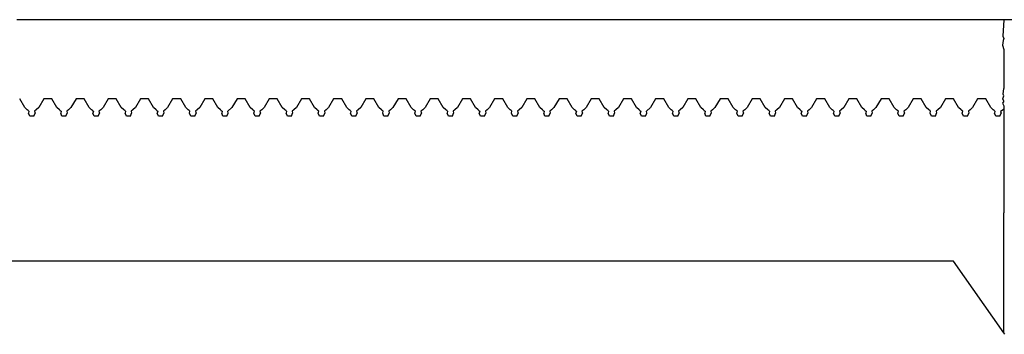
# Model space of a CAD drawing. Extents: x -1681 to 1519, y -1242 to 981.
# Tile 11 of 28: x -51 to -20, y -79 to -69. Entities that reach past the tile are written whole.
import ezdxf

# ---------------------------------------------------------------- set-up
doc = ezdxf.new("R2010")
doc.units = 0
doc.layers.get('0').update_dxf_attribs({"linetype": 'CONTINUOUS'})

msp = doc.modelspace()

# ---------------------------------------------------------------- linework, layer by layer
for p, q in [((-51.048, -69.368), (-51.142, -69.368)), ((-50.986, -69.368), (-51.048, -69.368)), ((-50.861, -69.368), (-50.986, -69.368)), ((-50.798, -69.368), (-50.861, -69.368)), ((-50.705, -69.368), (-50.798, -69.368)), ((-50.642, -69.368), (-50.705, -69.368)), ((-50.548, -69.368), (-50.642, -69.368)), ((-50.486, -69.368), (-50.548, -69.368)), ((-50.361, -69.368), (-50.486, -69.368)), ((-50.298, -69.368), (-50.361, -69.368)), ((-50.205, -69.368), (-50.298, -69.368)), ((-50.142, -69.368), (-50.205, -69.368)), ((-50.048, -69.368), (-50.142, -69.368)), ((-49.986, -69.368), (-50.048, -69.368)), ((-49.861, -69.368), (-49.986, -69.368)), ((-49.798, -69.368), (-49.861, -69.368)), ((-49.705, -69.368), (-49.798, -69.368)), ((-49.642, -69.368), (-49.705, -69.368)), ((-49.548, -69.368), (-49.642, -69.368)), ((-49.486, -69.368), (-49.548, -69.368)), ((-49.361, -69.368), (-49.486, -69.368)), ((-49.298, -69.368), (-49.361, -69.368)), ((-49.205, -69.368), (-49.298, -69.368)), ((-49.142, -69.368), (-49.205, -69.368)), ((-49.048, -69.368), (-49.142, -69.368)), ((-48.986, -69.368), (-49.048, -69.368)), ((-48.861, -69.368), (-48.986, -69.368)), ((-48.798, -69.368), (-48.861, -69.368)), ((-48.705, -69.368), (-48.798, -69.368)), ((-48.642, -69.368), (-48.705, -69.368)), ((-48.548, -69.368), (-48.642, -69.368)), ((-48.486, -69.368), (-48.548, -69.368)), ((-48.361, -69.368), (-48.486, -69.368)), ((-48.298, -69.368), (-48.361, -69.368)), ((-48.205, -69.368), (-48.298, -69.368)), ((-48.142, -69.368), (-48.205, -69.368)), ((-48.048, -69.368), (-48.142, -69.368)), ((-47.986, -69.368), (-48.048, -69.368)), ((-47.861, -69.368), (-47.986, -69.368)), ((-47.798, -69.368), (-47.861, -69.368)), ((-47.705, -69.368), (-47.798, -69.368)), ((-47.642, -69.368), (-47.705, -69.368)), ((-47.548, -69.368), (-47.642, -69.368)), ((-47.486, -69.368), (-47.548, -69.368)), ((-47.361, -69.368), (-47.486, -69.368)), ((-47.298, -69.368), (-47.361, -69.368)), ((-47.205, -69.368), (-47.298, -69.368)), ((-47.142, -69.368), (-47.205, -69.368)), ((-47.048, -69.368), (-47.142, -69.368)), ((-46.986, -69.368), (-47.048, -69.368)), ((-46.861, -69.368), (-46.986, -69.368)), ((-46.798, -69.368), (-46.861, -69.368)), ((-46.705, -69.368), (-46.798, -69.368)), ((-46.642, -69.368), (-46.705, -69.368)), ((-46.548, -69.368), (-46.642, -69.368)), ((-46.298, -69.368), (-46.548, -69.368)), ((-46.205, -69.368), (-46.298, -69.368)), ((-46.142, -69.368), (-46.205, -69.368)), ((-46.048, -69.368), (-46.142, -69.368)), ((-45.986, -69.368), (-46.048, -69.368)), ((-45.861, -69.368), (-45.986, -69.368)), ((-45.705, -69.368), (-45.861, -69.368)), ((-45.642, -69.368), (-45.705, -69.368)), ((-45.548, -69.368), (-45.642, -69.368)), ((-45.486, -69.368), (-45.548, -69.368)), ((-45.361, -69.368), (-45.486, -69.368)), ((-45.298, -69.368), (-45.361, -69.368)), ((-45.205, -69.368), (-45.298, -69.368)), ((-45.142, -69.368), (-45.205, -69.368)), ((-45.048, -69.368), (-45.142, -69.368)), ((-44.986, -69.368), (-45.048, -69.368)), ((-44.861, -69.368), (-44.986, -69.368)), ((-44.798, -69.368), (-44.861, -69.368)), ((-44.705, -69.368), (-44.798, -69.368)), ((-44.548, -69.368), (-44.705, -69.368)), ((-44.486, -69.368), (-44.548, -69.368)), ((-44.361, -69.368), (-44.486, -69.368)), ((-44.298, -69.368), (-44.361, -69.368)), ((-44.205, -69.368), (-44.298, -69.368)), ((-44.142, -69.368), (-44.205, -69.368)), ((-44.048, -69.368), (-44.142, -69.368)), ((-43.986, -69.368), (-44.048, -69.368)), ((-43.861, -69.368), (-43.986, -69.368)), ((-43.798, -69.368), (-43.861, -69.368)), ((-43.705, -69.368), (-43.798, -69.368)), ((-43.642, -69.368), (-43.705, -69.368)), ((-43.548, -69.368), (-43.642, -69.368)), ((-43.486, -69.368), (-43.548, -69.368)), ((-43.361, -69.368), (-43.486, -69.368)), ((-43.298, -69.368), (-43.361, -69.368)), ((-43.205, -69.368), (-43.298, -69.368)), ((-43.142, -69.368), (-43.205, -69.368)), ((-43.048, -69.368), (-43.142, -69.368)), ((-42.986, -69.368), (-43.048, -69.368)), ((-42.861, -69.368), (-42.986, -69.368)), ((-42.798, -69.368), (-42.861, -69.368)), ((-42.705, -69.368), (-42.798, -69.368)), ((-42.642, -69.368), (-42.705, -69.368)), ((-42.548, -69.368), (-42.642, -69.368)), ((-42.486, -69.368), (-42.548, -69.368)), ((-42.361, -69.368), (-42.486, -69.368)), ((-42.298, -69.368), (-42.361, -69.368)), ((-42.205, -69.368), (-42.298, -69.368)), ((-42.142, -69.368), (-42.205, -69.368)), ((-42.048, -69.368), (-42.142, -69.368)), ((-41.986, -69.368), (-42.048, -69.368)), ((-41.861, -69.368), (-41.986, -69.368)), ((-41.798, -69.368), (-41.861, -69.368)), ((-41.705, -69.368), (-41.798, -69.368)), ((-41.642, -69.368), (-41.705, -69.368)), ((-41.548, -69.368), (-41.642, -69.368)), ((-41.486, -69.368), (-41.548, -69.368)), ((-41.361, -69.368), (-41.486, -69.368)), ((-41.298, -69.368), (-41.361, -69.368)), ((-41.205, -69.368), (-41.298, -69.368)), ((-41.142, -69.368), (-41.205, -69.368)), ((-41.048, -69.368), (-41.142, -69.368)), ((-40.986, -69.368), (-41.048, -69.368)), ((-40.861, -69.368), (-40.986, -69.368)), ((-40.798, -69.368), (-40.861, -69.368)), ((-40.705, -69.368), (-40.798, -69.368)), ((-40.642, -69.368), (-40.705, -69.368)), ((-40.548, -69.368), (-40.642, -69.368)), ((-40.486, -69.368), (-40.548, -69.368)), ((-40.361, -69.368), (-40.486, -69.368)), ((-40.298, -69.368), (-40.361, -69.368)), ((-40.205, -69.368), (-40.298, -69.368)), ((-40.142, -69.368), (-40.205, -69.368)), ((-39.986, -69.368), (-40.142, -69.368)), ((-39.861, -69.368), (-39.986, -69.368)), ((-39.798, -69.368), (-39.861, -69.368)), ((-39.705, -69.368), (-39.798, -69.368)), ((-39.642, -69.368), (-39.705, -69.368)), ((-39.548, -69.368), (-39.642, -69.368)), ((-39.486, -69.368), (-39.548, -69.368)), ((-39.361, -69.368), (-39.486, -69.368)), ((-39.298, -69.368), (-39.361, -69.368)), ((-39.205, -69.368), (-39.298, -69.368)), ((-39.142, -69.368), (-39.205, -69.368)), ((-39.048, -69.368), (-39.142, -69.368)), ((-38.986, -69.368), (-39.048, -69.368)), ((-38.861, -69.368), (-38.986, -69.368)), ((-38.798, -69.368), (-38.861, -69.368)), ((-38.705, -69.368), (-38.798, -69.368)), ((-38.642, -69.368), (-38.705, -69.368)), ((-38.548, -69.368), (-38.642, -69.368)), ((-38.486, -69.368), (-38.548, -69.368)), ((-38.361, -69.368), (-38.486, -69.368)), ((-38.298, -69.368), (-38.361, -69.368)), ((-38.205, -69.368), (-38.298, -69.368)), ((-38.142, -69.368), (-38.205, -69.368)), ((-38.048, -69.368), (-38.142, -69.368)), ((-37.986, -69.368), (-38.048, -69.368)), ((-37.861, -69.368), (-37.986, -69.368)), ((-37.798, -69.368), (-37.861, -69.368)), ((-37.705, -69.368), (-37.798, -69.368)), ((-37.642, -69.368), (-37.705, -69.368)), ((-37.548, -69.368), (-37.642, -69.368)), ((-37.486, -69.368), (-37.548, -69.368)), ((-37.361, -69.368), (-37.486, -69.368)), ((-37.298, -69.368), (-37.361, -69.368)), ((-37.205, -69.368), (-37.298, -69.368)), ((-37.142, -69.368), (-37.205, -69.368)), ((-37.048, -69.368), (-37.142, -69.368)), ((-36.986, -69.368), (-37.048, -69.368)), ((-36.861, -69.368), (-36.986, -69.368)), ((-36.798, -69.368), (-36.861, -69.368)), ((-36.705, -69.368), (-36.798, -69.368)), ((-36.642, -69.368), (-36.705, -69.368)), ((-36.548, -69.368), (-36.642, -69.368)), ((-36.486, -69.368), (-36.548, -69.368)), ((-36.361, -69.368), (-36.486, -69.368)), ((-36.298, -69.368), (-36.361, -69.368)), ((-36.205, -69.368), (-36.298, -69.368)), ((-36.142, -69.368), (-36.205, -69.368)), ((-36.048, -69.368), (-36.142, -69.368)), ((-35.986, -69.368), (-36.048, -69.368)), ((-35.861, -69.368), (-35.986, -69.368)), ((-35.798, -69.368), (-35.861, -69.368)), ((-35.705, -69.368), (-35.798, -69.368)), ((-35.642, -69.368), (-35.705, -69.368)), ((-35.548, -69.368), (-35.642, -69.368)), ((-35.486, -69.368), (-35.548, -69.368)), ((-35.361, -69.368), (-35.486, -69.368)), ((-35.298, -69.368), (-35.361, -69.368)), ((-35.205, -69.368), (-35.298, -69.368)), ((-35.142, -69.368), (-35.205, -69.368)), ((-35.048, -69.368), (-35.142, -69.368)), ((-34.986, -69.368), (-35.048, -69.368)), ((-34.861, -69.368), (-34.986, -69.368)), ((-34.798, -69.368), (-34.861, -69.368)), ((-34.705, -69.368), (-34.798, -69.368)), ((-34.642, -69.368), (-34.705, -69.368)), ((-34.548, -69.368), (-34.642, -69.368)), ((-34.486, -69.368), (-34.548, -69.368)), ((-34.361, -69.368), (-34.486, -69.368)), ((-34.298, -69.368), (-34.361, -69.368)), ((-34.205, -69.368), (-34.298, -69.368)), ((-34.142, -69.368), (-34.205, -69.368)), ((-34.048, -69.368), (-34.142, -69.368)), ((-33.986, -69.368), (-34.048, -69.368)), ((-33.861, -69.368), (-33.986, -69.368)), ((-33.798, -69.368), (-33.861, -69.368)), ((-33.705, -69.368), (-33.798, -69.368)), ((-33.642, -69.368), (-33.705, -69.368)), ((-33.548, -69.368), (-33.642, -69.368)), ((-33.298, -69.368), (-33.548, -69.368)), ((-33.205, -69.368), (-33.298, -69.368)), ((-33.142, -69.368), (-33.205, -69.368)), ((-33.048, -69.368), (-33.142, -69.368)), ((-32.986, -69.368), (-33.048, -69.368)), ((-32.861, -69.368), (-32.986, -69.368)), ((-32.705, -69.368), (-32.861, -69.368)), ((-32.642, -69.368), (-32.705, -69.368)), ((-32.548, -69.368), (-32.642, -69.368)), ((-32.486, -69.368), (-32.548, -69.368)), ((-32.361, -69.368), (-32.486, -69.368)), ((-32.298, -69.368), (-32.361, -69.368)), ((-32.205, -69.368), (-32.298, -69.368)), ((-32.142, -69.368), (-32.205, -69.368)), ((-32.048, -69.368), (-32.142, -69.368)), ((-31.986, -69.368), (-32.048, -69.368)), ((-31.861, -69.368), (-31.986, -69.368)), ((-31.798, -69.368), (-31.861, -69.368)), ((-31.705, -69.368), (-31.798, -69.368)), ((-31.548, -69.368), (-31.705, -69.368)), ((-31.486, -69.368), (-31.548, -69.368)), ((-31.361, -69.368), (-31.486, -69.368)), ((-31.298, -69.368), (-31.361, -69.368)), ((-31.205, -69.368), (-31.298, -69.368)), ((-31.142, -69.368), (-31.205, -69.368)), ((-31.048, -69.368), (-31.142, -69.368)), ((-30.986, -69.368), (-31.048, -69.368)), ((-30.861, -69.368), (-30.986, -69.368)), ((-30.798, -69.368), (-30.861, -69.368)), ((-30.705, -69.368), (-30.798, -69.368)), ((-30.642, -69.368), (-30.705, -69.368)), ((-30.548, -69.368), (-30.642, -69.368)), ((-30.486, -69.368), (-30.548, -69.368)), ((-30.361, -69.368), (-30.486, -69.368)), ((-30.298, -69.368), (-30.361, -69.368)), ((-30.205, -69.368), (-30.298, -69.368)), ((-30.142, -69.368), (-30.205, -69.368)), ((-30.048, -69.368), (-30.142, -69.368)), ((-29.986, -69.368), (-30.048, -69.368)), ((-29.861, -69.368), (-29.986, -69.368)), ((-29.798, -69.368), (-29.861, -69.368)), ((-29.705, -69.368), (-29.798, -69.368)), ((-29.642, -69.368), (-29.705, -69.368)), ((-29.548, -69.368), (-29.642, -69.368)), ((-29.486, -69.368), (-29.548, -69.368)), ((-29.361, -69.368), (-29.486, -69.368)), ((-29.298, -69.368), (-29.361, -69.368)), ((-29.205, -69.368), (-29.298, -69.368)), ((-29.142, -69.368), (-29.205, -69.368)), ((-29.048, -69.368), (-29.142, -69.368)), ((-28.986, -69.368), (-29.048, -69.368)), ((-28.861, -69.368), (-28.986, -69.368)), ((-28.798, -69.368), (-28.861, -69.368)), ((-28.705, -69.368), (-28.798, -69.368)), ((-28.642, -69.368), (-28.705, -69.368)), ((-28.548, -69.368), (-28.642, -69.368)), ((-28.486, -69.368), (-28.548, -69.368)), ((-28.361, -69.368), (-28.486, -69.368)), ((-28.298, -69.368), (-28.361, -69.368)), ((-28.205, -69.368), (-28.298, -69.368)), ((-28.142, -69.368), (-28.205, -69.368)), ((-28.048, -69.368), (-28.142, -69.368)), ((-27.986, -69.368), (-28.048, -69.368)), ((-27.861, -69.368), (-27.986, -69.368)), ((-27.798, -69.368), (-27.861, -69.368)), ((-27.705, -69.368), (-27.798, -69.368)), ((-27.642, -69.368), (-27.705, -69.368)), ((-27.548, -69.368), (-27.642, -69.368)), ((-27.486, -69.368), (-27.548, -69.368)), ((-27.361, -69.368), (-27.486, -69.368)), ((-27.298, -69.368), (-27.361, -69.368)), ((-27.205, -69.368), (-27.298, -69.368)), ((-27.142, -69.368), (-27.205, -69.368)), ((-26.986, -69.368), (-27.142, -69.368)), ((-26.861, -69.368), (-26.986, -69.368)), ((-26.798, -69.368), (-26.861, -69.368)), ((-26.705, -69.368), (-26.798, -69.368)), ((-26.642, -69.368), (-26.705, -69.368)), ((-26.548, -69.368), (-26.642, -69.368)), ((-26.486, -69.368), (-26.548, -69.368)), ((-26.361, -69.368), (-26.486, -69.368)), ((-26.298, -69.368), (-26.361, -69.368)), ((-26.205, -69.368), (-26.298, -69.368)), ((-26.142, -69.368), (-26.205, -69.368)), ((-26.048, -69.368), (-26.142, -69.368)), ((-25.986, -69.368), (-26.048, -69.368)), ((-25.861, -69.368), (-25.986, -69.368)), ((-25.798, -69.368), (-25.861, -69.368)), ((-25.705, -69.368), (-25.798, -69.368)), ((-25.642, -69.368), (-25.705, -69.368)), ((-25.548, -69.368), (-25.642, -69.368)), ((-25.486, -69.368), (-25.548, -69.368)), ((-25.361, -69.368), (-25.486, -69.368)), ((-25.298, -69.368), (-25.361, -69.368)), ((-25.205, -69.368), (-25.298, -69.368)), ((-25.142, -69.368), (-25.205, -69.368)), ((-25.048, -69.368), (-25.142, -69.368)), ((-24.986, -69.368), (-25.048, -69.368)), ((-24.861, -69.368), (-24.986, -69.368)), ((-24.798, -69.368), (-24.861, -69.368)), ((-24.705, -69.368), (-24.798, -69.368)), ((-24.642, -69.368), (-24.705, -69.368)), ((-24.548, -69.368), (-24.642, -69.368)), ((-24.486, -69.368), (-24.548, -69.368)), ((-24.361, -69.368), (-24.486, -69.368)), ((-24.298, -69.368), (-24.361, -69.368)), ((-24.205, -69.368), (-24.298, -69.368)), ((-24.142, -69.368), (-24.205, -69.368)), ((-24.048, -69.368), (-24.142, -69.368)), ((-23.986, -69.368), (-24.048, -69.368)), ((-23.861, -69.368), (-23.986, -69.368)), ((-23.798, -69.368), (-23.861, -69.368)), ((-23.705, -69.368), (-23.798, -69.368)), ((-23.642, -69.368), (-23.705, -69.368)), ((-23.548, -69.368), (-23.642, -69.368)), ((-23.486, -69.368), (-23.548, -69.368)), ((-23.361, -69.368), (-23.486, -69.368)), ((-23.298, -69.368), (-23.361, -69.368)), ((-23.205, -69.368), (-23.298, -69.368)), ((-23.142, -69.368), (-23.205, -69.368)), ((-23.048, -69.368), (-23.142, -69.368)), ((-22.986, -69.368), (-23.048, -69.368)), ((-22.861, -69.368), (-22.986, -69.368)), ((-22.798, -69.368), (-22.861, -69.368)), ((-22.705, -69.368), (-22.798, -69.368)), ((-22.642, -69.368), (-22.705, -69.368)), ((-22.548, -69.368), (-22.642, -69.368)), ((-22.486, -69.368), (-22.548, -69.368)), ((-22.361, -69.368), (-22.486, -69.368)), ((-22.298, -69.368), (-22.361, -69.368)), ((-22.205, -69.368), (-22.298, -69.368)), ((-22.142, -69.368), (-22.205, -69.368)), ((-22.047, -69.368), (-22.142, -69.368)), ((-21.986, -69.368), (-22.047, -69.368)), ((-21.861, -69.368), (-21.986, -69.368)), ((-21.798, -69.368), (-21.861, -69.368)), ((-21.705, -69.368), (-21.798, -69.368)), ((-21.642, -69.368), (-21.705, -69.368)), ((-21.548, -69.368), (-21.642, -69.368)), ((-21.486, -69.368), (-21.548, -69.368)), ((-21.361, -69.368), (-21.486, -69.368)), ((-21.298, -69.368), (-21.361, -69.368)), ((-21.205, -69.368), (-21.298, -69.368)), ((-21.142, -69.368), (-21.205, -69.368)), ((-21.048, -69.368), (-21.142, -69.368)), ((-20.986, -69.368), (-21.048, -69.368)), ((-20.861, -69.368), (-20.986, -69.368)), ((-20.798, -69.368), (-20.861, -69.368)), ((-20.705, -69.368), (-20.798, -69.368)), ((-20.642, -69.368), (-20.705, -69.368)), ((-20.548, -69.368), (-20.642, -69.368)), ((-20.486, -69.368), (-20.548, -69.368)), ((-20.486, -69.368), (-20.514, -69.875)), ((-19.286, -69.368), (-20.486, -69.368)), ((-20.505, -70.015), (-20.53, -70.158)), ((-20.514, -69.875), (-20.486, -69.957)), ((-20.486, -69.957), (-20.505, -70.015)), ((-20.53, -70.158), (-20.486, -70.29)), ((-20.486, -70.29), (-20.486, -70.615)), ((-20.486, -70.615), (-20.486, -70.868)), ((-20.486, -70.868), (-20.486, -70.986)), ((-20.486, -70.986), (-20.486, -71.438)), ((-20.502, -71.677), (-20.486, -71.504)), ((-20.486, -71.438), (-20.486, -71.464)), ((-20.486, -71.464), (-20.486, -71.504)), ((-50.892, -72.097), (-51.048, -71.827)), ((-50.298, -71.827), (-50.455, -72.097)), ((-50.048, -71.827), (-50.298, -71.827)), ((-49.892, -72.097), (-50.048, -71.827)), ((-49.298, -71.827), (-49.455, -72.097)), ((-49.048, -71.827), (-49.298, -71.827)), ((-48.892, -72.097), (-49.048, -71.827)), ((-48.298, -71.827), (-48.455, -72.097)), ((-48.048, -71.827), (-48.298, -71.827)), ((-47.892, -72.097), (-48.048, -71.827)), ((-47.298, -71.827), (-47.455, -72.097)), ((-47.048, -71.827), (-47.298, -71.827)), ((-46.892, -72.097), (-47.048, -71.827)), ((-46.298, -71.827), (-46.455, -72.097)), ((-46.048, -71.827), (-46.298, -71.827)), ((-45.892, -72.097), (-46.048, -71.827)), ((-45.298, -71.827), (-45.455, -72.097)), ((-45.048, -71.827), (-45.298, -71.827)), ((-44.892, -72.097), (-45.048, -71.827)), ((-44.298, -71.827), (-44.455, -72.097)), ((-44.048, -71.827), (-44.298, -71.827)), ((-43.892, -72.097), (-44.048, -71.827)), ((-43.298, -71.827), (-43.455, -72.097)), ((-43.048, -71.827), (-43.298, -71.827)), ((-42.892, -72.097), (-43.048, -71.827)), ((-42.298, -71.827), (-42.455, -72.097)), ((-42.048, -71.827), (-42.298, -71.827)), ((-41.892, -72.097), (-42.048, -71.827)), ((-41.298, -71.827), (-41.455, -72.097)), ((-41.048, -71.827), (-41.298, -71.827)), ((-40.892, -72.097), (-41.048, -71.827)), ((-40.298, -71.827), (-40.455, -72.097)), ((-40.048, -71.827), (-40.298, -71.827)), ((-39.892, -72.097), (-40.048, -71.827)), ((-39.298, -71.827), (-39.455, -72.097)), ((-39.048, -71.827), (-39.298, -71.827)), ((-38.892, -72.097), (-39.048, -71.827)), ((-38.298, -71.827), (-38.455, -72.097)), ((-38.048, -71.827), (-38.298, -71.827)), ((-37.892, -72.097), (-38.048, -71.827)), ((-37.298, -71.827), (-37.455, -72.097)), ((-37.048, -71.827), (-37.298, -71.827)), ((-36.892, -72.097), (-37.048, -71.827)), ((-36.298, -71.827), (-36.455, -72.097)), ((-36.048, -71.827), (-36.298, -71.827)), ((-35.892, -72.097), (-36.048, -71.827)), ((-35.298, -71.827), (-35.455, -72.097)), ((-35.048, -71.827), (-35.298, -71.827)), ((-34.892, -72.097), (-35.048, -71.827)), ((-34.298, -71.827), (-34.455, -72.097)), ((-34.048, -71.827), (-34.298, -71.827)), ((-33.892, -72.097), (-34.048, -71.827)), ((-33.298, -71.827), (-33.455, -72.097)), ((-33.048, -71.827), (-33.298, -71.827)), ((-32.892, -72.097), (-33.048, -71.827)), ((-32.298, -71.827), (-32.455, -72.097)), ((-32.048, -71.827), (-32.298, -71.827)), ((-31.892, -72.097), (-32.048, -71.827)), ((-31.298, -71.827), (-31.455, -72.097)), ((-31.048, -71.827), (-31.298, -71.827)), ((-30.892, -72.097), (-31.048, -71.827)), ((-30.298, -71.827), (-30.455, -72.097)), ((-30.048, -71.827), (-30.298, -71.827)), ((-29.892, -72.097), (-30.048, -71.827)), ((-29.298, -71.827), (-29.455, -72.097)), ((-29.048, -71.827), (-29.298, -71.827)), ((-28.892, -72.097), (-29.048, -71.827)), ((-28.298, -71.827), (-28.455, -72.097)), ((-28.048, -71.827), (-28.298, -71.827)), ((-27.892, -72.097), (-28.048, -71.827)), ((-27.298, -71.827), (-27.455, -72.097)), ((-27.048, -71.827), (-27.298, -71.827)), ((-26.892, -72.097), (-27.048, -71.827)), ((-26.298, -71.827), (-26.455, -72.097)), ((-26.048, -71.827), (-26.298, -71.827)), ((-25.892, -72.097), (-26.048, -71.827)), ((-25.298, -71.827), (-25.455, -72.097)), ((-25.048, -71.827), (-25.298, -71.827)), ((-24.892, -72.097), (-25.048, -71.827)), ((-24.298, -71.827), (-24.455, -72.097)), ((-24.048, -71.827), (-24.298, -71.827)), ((-23.892, -72.097), (-24.048, -71.827)), ((-23.298, -71.827), (-23.455, -72.097)), ((-23.048, -71.827), (-23.298, -71.827)), ((-22.892, -72.097), (-23.048, -71.827)), ((-22.298, -71.827), (-22.455, -72.097)), ((-22.048, -71.827), (-22.298, -71.827)), ((-21.892, -72.097), (-22.048, -71.827)), ((-21.298, -71.827), (-21.455, -72.097)), ((-21.048, -71.827), (-21.298, -71.827)), ((-20.892, -72.097), (-21.048, -71.827)), ((-20.515, -71.831), (-20.486, -71.735)), ((-20.486, -71.904), (-20.515, -71.831)), ((-20.486, -71.735), (-20.502, -71.677)), ((-50.814, -72.166), (-50.892, -72.097)), ((-50.455, -72.097), (-50.533, -72.166)), ((-49.814, -72.166), (-49.892, -72.097)), ((-49.455, -72.097), (-49.533, -72.166)), ((-48.814, -72.166), (-48.892, -72.097)), ((-48.455, -72.097), (-48.533, -72.166)), ((-47.814, -72.166), (-47.892, -72.097)), ((-47.455, -72.097), (-47.533, -72.166)), ((-46.814, -72.166), (-46.892, -72.097)), ((-46.455, -72.097), (-46.533, -72.166)), ((-45.814, -72.166), (-45.892, -72.097)), ((-45.455, -72.097), (-45.533, -72.166)), ((-44.814, -72.166), (-44.892, -72.097)), ((-44.586, -72.213), (-44.455, -72.097)), ((-43.813, -72.167), (-43.892, -72.097)), ((-43.455, -72.097), (-43.533, -72.166)), ((-42.814, -72.166), (-42.892, -72.097)), ((-42.455, -72.097), (-42.533, -72.166)), ((-41.814, -72.166), (-41.892, -72.097)), ((-41.455, -72.097), (-41.533, -72.166)), ((-40.814, -72.166), (-40.892, -72.097)), ((-40.455, -72.097), (-40.533, -72.166)), ((-39.814, -72.166), (-39.892, -72.097)), ((-39.455, -72.097), (-39.533, -72.166)), ((-38.814, -72.166), (-38.892, -72.097)), ((-38.455, -72.097), (-38.533, -72.166)), ((-37.814, -72.166), (-37.892, -72.097)), ((-37.455, -72.097), (-37.533, -72.166)), ((-36.814, -72.166), (-36.892, -72.097)), ((-36.455, -72.097), (-36.533, -72.166)), ((-35.814, -72.166), (-35.892, -72.097)), ((-35.455, -72.097), (-35.533, -72.166)), ((-34.814, -72.166), (-34.892, -72.097)), ((-34.455, -72.097), (-34.533, -72.166)), ((-33.814, -72.166), (-33.892, -72.097)), ((-33.455, -72.097), (-33.533, -72.166)), ((-32.814, -72.166), (-32.892, -72.097)), ((-32.455, -72.097), (-32.533, -72.166)), ((-31.814, -72.166), (-31.892, -72.097)), ((-31.586, -72.213), (-31.455, -72.097)), ((-30.813, -72.167), (-30.892, -72.097)), ((-30.455, -72.097), (-30.533, -72.166)), ((-29.814, -72.166), (-29.892, -72.097)), ((-29.455, -72.097), (-29.533, -72.166)), ((-28.814, -72.166), (-28.892, -72.097)), ((-28.455, -72.097), (-28.533, -72.166)), ((-27.814, -72.166), (-27.892, -72.097)), ((-27.455, -72.097), (-27.533, -72.166)), ((-26.814, -72.166), (-26.892, -72.097)), ((-26.455, -72.097), (-26.533, -72.166)), ((-25.814, -72.166), (-25.892, -72.097)), ((-25.455, -72.097), (-25.533, -72.166)), ((-24.814, -72.166), (-24.892, -72.097)), ((-24.455, -72.097), (-24.533, -72.166)), ((-23.814, -72.166), (-23.892, -72.097)), ((-23.455, -72.097), (-23.533, -72.166)), ((-22.814, -72.166), (-22.892, -72.097)), ((-22.455, -72.097), (-22.533, -72.166)), ((-21.814, -72.166), (-21.892, -72.097)), ((-21.455, -72.097), (-21.533, -72.166)), ((-20.814, -72.166), (-20.892, -72.097)), ((-20.486, -72.143), (-20.54, -72.185)), ((-20.486, -71.904), (-20.528, -71.966)), ((-20.528, -71.966), (-20.486, -72.04)), ((-20.486, -72.04), (-20.486, -72.143)), ((-20.486, -72.143), (-20.486, -75.368)), ((-50.787, -72.19), (-50.814, -72.166)), ((-50.787, -72.19), (-50.76, -72.213)), ((-50.76, -72.213), (-50.775, -72.269)), ((-50.736, -72.368), (-50.775, -72.269)), ((-50.611, -72.368), (-50.736, -72.368)), ((-50.611, -72.368), (-50.571, -72.269)), ((-50.533, -72.166), (-50.586, -72.213)), ((-50.586, -72.213), (-50.571, -72.269)), ((-49.787, -72.19), (-49.814, -72.166)), ((-49.787, -72.19), (-49.76, -72.213)), ((-49.76, -72.213), (-49.775, -72.269)), ((-49.736, -72.368), (-49.775, -72.269)), ((-49.611, -72.368), (-49.736, -72.368)), ((-49.611, -72.368), (-49.571, -72.269)), ((-49.533, -72.166), (-49.586, -72.213)), ((-49.586, -72.213), (-49.571, -72.269)), ((-48.787, -72.19), (-48.814, -72.166)), ((-48.787, -72.19), (-48.76, -72.213)), ((-48.76, -72.213), (-48.775, -72.269)), ((-48.736, -72.368), (-48.775, -72.269)), ((-48.611, -72.368), (-48.736, -72.368)), ((-48.611, -72.368), (-48.571, -72.269)), ((-48.533, -72.166), (-48.586, -72.213)), ((-48.586, -72.213), (-48.571, -72.269)), ((-47.787, -72.19), (-47.814, -72.166)), ((-47.787, -72.19), (-47.76, -72.213)), ((-47.76, -72.213), (-47.775, -72.269)), ((-47.736, -72.368), (-47.775, -72.269)), ((-47.611, -72.368), (-47.736, -72.368)), ((-47.611, -72.368), (-47.571, -72.269)), ((-47.533, -72.166), (-47.586, -72.213)), ((-47.586, -72.213), (-47.571, -72.269)), ((-46.787, -72.19), (-46.814, -72.166)), ((-46.787, -72.19), (-46.76, -72.213)), ((-46.76, -72.213), (-46.775, -72.269)), ((-46.736, -72.368), (-46.775, -72.269)), ((-46.611, -72.368), (-46.736, -72.368)), ((-46.611, -72.368), (-46.571, -72.269)), ((-46.533, -72.166), (-46.586, -72.213)), ((-46.586, -72.213), (-46.571, -72.269)), ((-45.787, -72.19), (-45.814, -72.166)), ((-45.76, -72.213), (-45.787, -72.19)), ((-45.775, -72.269), (-45.76, -72.213)), ((-45.736, -72.368), (-45.775, -72.269)), ((-45.611, -72.368), (-45.736, -72.368)), ((-45.611, -72.368), (-45.571, -72.269)), ((-45.533, -72.166), (-45.586, -72.213)), ((-45.586, -72.213), (-45.571, -72.269)), ((-44.787, -72.19), (-44.814, -72.166)), ((-44.787, -72.19), (-44.76, -72.213)), ((-44.76, -72.213), (-44.775, -72.269)), ((-44.736, -72.368), (-44.775, -72.269)), ((-44.611, -72.368), (-44.736, -72.368)), ((-44.611, -72.368), (-44.571, -72.269)), ((-44.571, -72.269), (-44.586, -72.213)), ((-43.787, -72.19), (-43.813, -72.167)), ((-43.76, -72.213), (-43.787, -72.19)), ((-43.775, -72.269), (-43.76, -72.213)), ((-43.736, -72.368), (-43.775, -72.269)), ((-43.611, -72.368), (-43.736, -72.368)), ((-43.611, -72.368), (-43.571, -72.269)), ((-43.533, -72.166), (-43.586, -72.213)), ((-43.586, -72.213), (-43.571, -72.269)), ((-42.787, -72.19), (-42.814, -72.166)), ((-42.787, -72.19), (-42.76, -72.213)), ((-42.76, -72.213), (-42.775, -72.269)), ((-42.736, -72.368), (-42.775, -72.269)), ((-42.611, -72.368), (-42.736, -72.368)), ((-42.611, -72.368), (-42.571, -72.269)), ((-42.533, -72.166), (-42.586, -72.213)), ((-42.586, -72.213), (-42.571, -72.269)), ((-41.787, -72.19), (-41.814, -72.166)), ((-41.76, -72.213), (-41.787, -72.19)), ((-41.775, -72.269), (-41.76, -72.213)), ((-41.736, -72.368), (-41.775, -72.269)), ((-41.611, -72.368), (-41.736, -72.368)), ((-41.611, -72.368), (-41.571, -72.269)), ((-41.533, -72.166), (-41.586, -72.213)), ((-41.586, -72.213), (-41.571, -72.269)), ((-40.787, -72.19), (-40.814, -72.166)), ((-40.787, -72.19), (-40.76, -72.213)), ((-40.76, -72.213), (-40.775, -72.269)), ((-40.736, -72.368), (-40.775, -72.269)), ((-40.611, -72.368), (-40.736, -72.368)), ((-40.611, -72.368), (-40.571, -72.269)), ((-40.533, -72.166), (-40.586, -72.213)), ((-40.586, -72.213), (-40.571, -72.269)), ((-39.787, -72.19), (-39.814, -72.166)), ((-39.76, -72.213), (-39.787, -72.19)), ((-39.775, -72.269), (-39.76, -72.213)), ((-39.736, -72.368), (-39.775, -72.269)), ((-39.611, -72.368), (-39.736, -72.368)), ((-39.611, -72.368), (-39.571, -72.269)), ((-39.533, -72.166), (-39.586, -72.213)), ((-39.586, -72.213), (-39.571, -72.269)), ((-38.787, -72.19), (-38.814, -72.166)), ((-38.76, -72.213), (-38.787, -72.19)), ((-38.775, -72.269), (-38.76, -72.213)), ((-38.736, -72.368), (-38.775, -72.269)), ((-38.611, -72.368), (-38.736, -72.368)), ((-38.611, -72.368), (-38.571, -72.269)), ((-38.533, -72.166), (-38.586, -72.213)), ((-38.586, -72.213), (-38.571, -72.269)), ((-37.787, -72.19), (-37.814, -72.166)), ((-37.787, -72.19), (-37.76, -72.213)), ((-37.76, -72.213), (-37.775, -72.269)), ((-37.736, -72.368), (-37.775, -72.269)), ((-37.611, -72.368), (-37.736, -72.368)), ((-37.611, -72.368), (-37.571, -72.269)), ((-37.533, -72.166), (-37.586, -72.213)), ((-37.586, -72.213), (-37.571, -72.269)), ((-36.787, -72.19), (-36.814, -72.166)), ((-36.787, -72.19), (-36.76, -72.213)), ((-36.76, -72.213), (-36.775, -72.269)), ((-36.736, -72.368), (-36.775, -72.269)), ((-36.611, -72.368), (-36.736, -72.368)), ((-36.611, -72.368), (-36.571, -72.269)), ((-36.533, -72.166), (-36.586, -72.213)), ((-36.586, -72.213), (-36.571, -72.269)), ((-35.787, -72.19), (-35.814, -72.166)), ((-35.76, -72.213), (-35.787, -72.19)), ((-35.775, -72.269), (-35.76, -72.213)), ((-35.736, -72.368), (-35.775, -72.269)), ((-35.611, -72.368), (-35.736, -72.368)), ((-35.611, -72.368), (-35.571, -72.269)), ((-35.533, -72.166), (-35.586, -72.213)), ((-35.586, -72.213), (-35.571, -72.269)), ((-34.787, -72.19), (-34.814, -72.166)), ((-34.787, -72.19), (-34.76, -72.213)), ((-34.76, -72.213), (-34.775, -72.269)), ((-34.736, -72.368), (-34.775, -72.269)), ((-34.611, -72.368), (-34.736, -72.368)), ((-34.611, -72.368), (-34.571, -72.269)), ((-34.533, -72.166), (-34.586, -72.213)), ((-34.586, -72.213), (-34.571, -72.269)), ((-33.787, -72.19), (-33.814, -72.166)), ((-33.787, -72.19), (-33.76, -72.213)), ((-33.76, -72.213), (-33.775, -72.269)), ((-33.736, -72.368), (-33.775, -72.269)), ((-33.611, -72.368), (-33.736, -72.368)), ((-33.611, -72.368), (-33.571, -72.269)), ((-33.533, -72.166), (-33.586, -72.213)), ((-33.586, -72.213), (-33.571, -72.269)), ((-32.787, -72.19), (-32.814, -72.166)), ((-32.787, -72.19), (-32.76, -72.213)), ((-32.76, -72.213), (-32.775, -72.269)), ((-32.736, -72.368), (-32.775, -72.269)), ((-32.611, -72.368), (-32.736, -72.368)), ((-32.611, -72.368), (-32.571, -72.269)), ((-32.533, -72.166), (-32.586, -72.213)), ((-32.586, -72.213), (-32.571, -72.269)), ((-31.787, -72.19), (-31.814, -72.166)), ((-31.787, -72.19), (-31.76, -72.213)), ((-31.76, -72.213), (-31.775, -72.269)), ((-31.736, -72.368), (-31.775, -72.269)), ((-31.611, -72.368), (-31.736, -72.368)), ((-31.611, -72.368), (-31.571, -72.269)), ((-31.571, -72.269), (-31.586, -72.213)), ((-30.787, -72.19), (-30.813, -72.167)), ((-30.787, -72.19), (-30.76, -72.213)), ((-30.76, -72.213), (-30.775, -72.269)), ((-30.736, -72.368), (-30.775, -72.269)), ((-30.611, -72.368), (-30.736, -72.368)), ((-30.611, -72.368), (-30.571, -72.269)), ((-30.533, -72.166), (-30.586, -72.213)), ((-30.586, -72.213), (-30.571, -72.269)), ((-29.787, -72.19), (-29.814, -72.166)), ((-29.787, -72.19), (-29.76, -72.213)), ((-29.76, -72.213), (-29.775, -72.269)), ((-29.736, -72.368), (-29.775, -72.269)), ((-29.611, -72.368), (-29.736, -72.368)), ((-29.611, -72.368), (-29.571, -72.269)), ((-29.533, -72.166), (-29.586, -72.213)), ((-29.586, -72.213), (-29.571, -72.269)), ((-28.787, -72.19), (-28.814, -72.166)), ((-28.76, -72.213), (-28.787, -72.19)), ((-28.775, -72.269), (-28.76, -72.213)), ((-28.736, -72.368), (-28.775, -72.269)), ((-28.611, -72.368), (-28.736, -72.368)), ((-28.611, -72.368), (-28.571, -72.269)), ((-28.533, -72.166), (-28.586, -72.213)), ((-28.586, -72.213), (-28.571, -72.269)), ((-27.787, -72.19), (-27.814, -72.166)), ((-27.787, -72.19), (-27.76, -72.213)), ((-27.76, -72.213), (-27.775, -72.269)), ((-27.736, -72.368), (-27.775, -72.269)), ((-27.611, -72.368), (-27.736, -72.368)), ((-27.611, -72.368), (-27.571, -72.269)), ((-27.533, -72.166), (-27.586, -72.213)), ((-27.586, -72.213), (-27.571, -72.269)), ((-26.787, -72.19), (-26.814, -72.166)), ((-26.787, -72.19), (-26.76, -72.213)), ((-26.76, -72.213), (-26.775, -72.269)), ((-26.736, -72.368), (-26.775, -72.269)), ((-26.611, -72.368), (-26.736, -72.368)), ((-26.611, -72.368), (-26.571, -72.269)), ((-26.533, -72.166), (-26.586, -72.213)), ((-26.586, -72.213), (-26.571, -72.269)), ((-25.787, -72.19), (-25.814, -72.166)), ((-25.787, -72.19), (-25.76, -72.213)), ((-25.76, -72.213), (-25.775, -72.269)), ((-25.736, -72.368), (-25.775, -72.269)), ((-25.611, -72.368), (-25.736, -72.368)), ((-25.611, -72.368), (-25.571, -72.269)), ((-25.533, -72.166), (-25.586, -72.213)), ((-25.586, -72.213), (-25.571, -72.269)), ((-24.787, -72.19), (-24.814, -72.166)), ((-24.787, -72.19), (-24.76, -72.213)), ((-24.76, -72.213), (-24.775, -72.269)), ((-24.736, -72.368), (-24.775, -72.269)), ((-24.611, -72.368), (-24.736, -72.368)), ((-24.611, -72.368), (-24.571, -72.269)), ((-24.533, -72.166), (-24.586, -72.213)), ((-24.586, -72.213), (-24.571, -72.269)), ((-23.787, -72.19), (-23.814, -72.166)), ((-23.76, -72.213), (-23.787, -72.19)), ((-23.775, -72.269), (-23.76, -72.213)), ((-23.736, -72.368), (-23.775, -72.269)), ((-23.611, -72.368), (-23.736, -72.368)), ((-23.611, -72.368), (-23.571, -72.269)), ((-23.533, -72.166), (-23.586, -72.213)), ((-23.586, -72.213), (-23.571, -72.269)), ((-22.787, -72.19), (-22.814, -72.166)), ((-22.76, -72.213), (-22.787, -72.19)), ((-22.775, -72.269), (-22.76, -72.213)), ((-22.736, -72.368), (-22.775, -72.269)), ((-22.611, -72.368), (-22.736, -72.368)), ((-22.611, -72.368), (-22.571, -72.269)), ((-22.533, -72.166), (-22.586, -72.213)), ((-22.586, -72.213), (-22.571, -72.269)), ((-21.787, -72.19), (-21.814, -72.166)), ((-21.76, -72.213), (-21.787, -72.19)), ((-21.775, -72.269), (-21.76, -72.213)), ((-21.736, -72.368), (-21.775, -72.269)), ((-21.611, -72.368), (-21.736, -72.368)), ((-21.611, -72.368), (-21.571, -72.269)), ((-21.533, -72.166), (-21.586, -72.213)), ((-21.586, -72.213), (-21.571, -72.269)), ((-20.787, -72.19), (-20.814, -72.166)), ((-20.787, -72.19), (-20.76, -72.213)), ((-20.76, -72.213), (-20.775, -72.269)), ((-20.736, -72.368), (-20.775, -72.269)), ((-20.611, -72.368), (-20.736, -72.368)), ((-20.611, -72.368), (-20.571, -72.269)), ((-20.54, -72.185), (-20.585, -72.219)), ((-20.585, -72.219), (-20.571, -72.269)), ((-20.486, -75.478), (-20.486, -75.368)), ((-20.486, -75.798), (-20.486, -75.478)), ((-20.486, -76.296), (-20.486, -75.798)), ((-20.486, -76.517), (-20.486, -76.296)), ((-20.486, -76.786), (-20.486, -76.517)), ((-22.047, -76.868), (-81.236, -76.868)), ((-20.486, -79.095), (-22.047, -76.868)), ((-20.486, -76.923), (-20.486, -76.786)), ((-20.486, -77.05), (-20.486, -76.923)), ((-20.486, -77.618), (-20.486, -77.05)), ((-20.486, -79.095), (-20.486, -77.618)), ((-20.454, -79.14), (-20.486, -79.095))]:
    msp.add_line(p, q)

doc.saveas('drawing.dxf')
